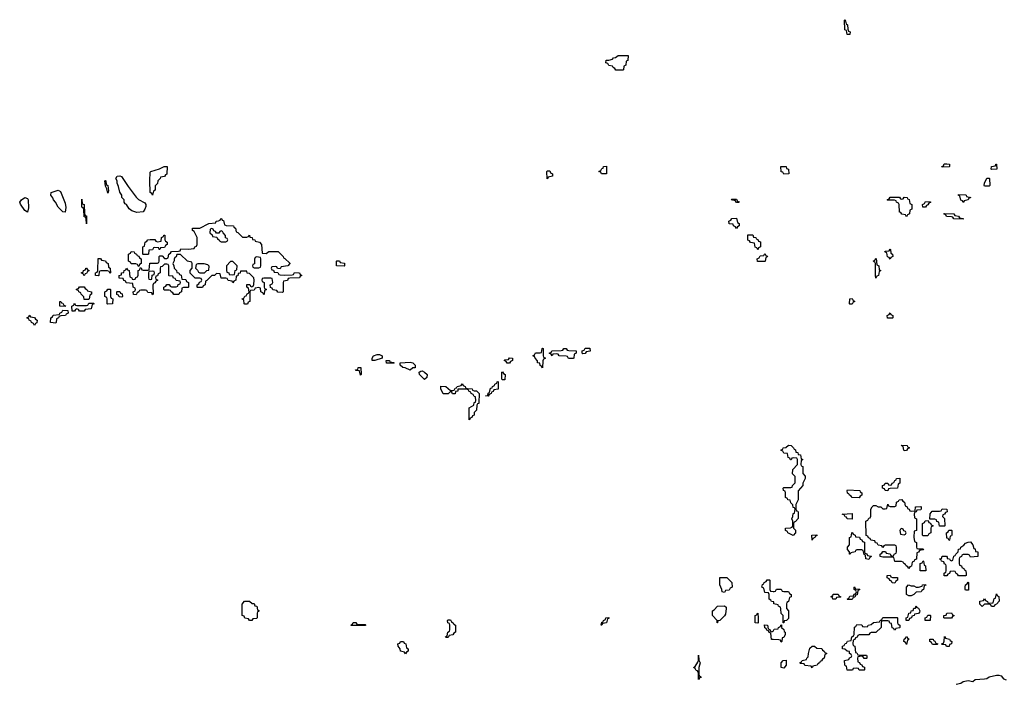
# Model space of a CAD drawing. Header units: inches. Extents: x 2710028 to 2964570, y 496606 to 722708.
# Tile 108 of 228: x 2803625 to 2811957, y 673237 to 678854. Entities that reach past the tile are written whole.
import ezdxf

# ---------------------------------------------------------------- set-up
doc = ezdxf.new("R2010")
doc.units = ezdxf.units.IN
doc.header["$MEASUREMENT"] = 0
doc.layers.add('C8607', color=7, linetype='Continuous')
doc.layers.add('C8617', color=7, linetype='Continuous')

msp = doc.modelspace()

# ---------------------------------------------------------------- linework, layer by layer
at = {"layer": 'C8607', "color": 6}
for points in [[(2808670, 678426), (2808662, 678442), (2808646, 678450), (2808642, 678462), (2808610, 678466), (2808602, 678482), (2808586, 678490), (2808588, 678510), (2808609.5, 678510.5), (2808640.4, 678519.6), (2808648.7, 678530), (2808666.6, 678533.4), (2808690, 678550.4), (2808774, 678550), (2808771.6, 678508.4), (2808758, 678502), (2808754, 678470), (2808738, 678462), (2808734, 678430), (2808730, 678426)], [(2804750, 677368), (2804742, 677382), (2804729, 677390), (2804726, 677490), (2804730, 677562), (2804735.3, 677570), (2804809.6, 677590.4), (2804848, 677610), (2804872, 677610), (2804870, 677546), (2804858, 677542), (2804850, 677526), (2804818, 677522), (2804814, 677510), (2804794, 677490), (2804791.3, 677468.7), (2804772.7, 677447.3), (2804772, 677410), (2804758, 677402)], [(2808090, 677508), (2808086, 677570), (2808090, 677574), (2808110, 677574), (2808118, 677558), (2808134, 677550), (2808134, 677530), (2808098, 677522)], [(2808590, 677548.7), (2808548.9, 677548.9), (2808542, 677562), (2808526, 677570), (2808542, 677578), (2808550, 677594), (2808562, 677598), (2808566, 677610), (2808590, 677614)], [(2804370, 677386), (2804363.1, 677423.1), (2804350, 677446), (2804346, 677490), (2804350, 677493.4), (2804354.8, 677490), (2804358, 677458), (2804370.6, 677449.4), (2804375.3, 677404.7)], [(2804616.8, 677223.2), (2804574.8, 677234.8), (2804552.7, 677252.7), (2804528.4, 677288.4), (2804516.4, 677296.4), (2804508.7, 677310), (2804508, 677330), (2804489, 677350), (2804488.7, 677370), (2804473.6, 677393.6), (2804462, 677442), (2804449.6, 677469.6), (2804449.3, 677490), (2804439, 677510), (2804449, 677530), (2804472.8, 677532.8), (2804486.4, 677526.4), (2804541.7, 677441.7), (2804610, 677350.8), (2804630, 677331), (2804684.7, 677304.7), (2804694, 677290), (2804692, 677272), (2804684.7, 677250), (2804670, 677228.7)], [(2804010, 677226), (2803990, 677228), (2803950, 677268), (2803929, 677309), (2803910, 677328), (2803905.2, 677345.2), (2803890, 677368), (2803892.3, 677390), (2803950, 677411), (2803970, 677400.3), (2804010, 677302), (2804016.3, 677263.7)], [(2803690, 677226), (2803670, 677238), (2803632.5, 677292.5), (2803625.2, 677310), (2803639.5, 677330), (2803670, 677348.5), (2803690, 677339.5), (2803698, 677330), (2803699.9, 677260.1)], [(2804190, 677126), (2804187.3, 677167.3), (2804182, 677182), (2804170, 677186), (2804168, 677248), (2804162, 677262), (2804150, 677266), (2804150, 677334), (2804154, 677294), (2804170.4, 677290), (2804172.7, 677212.7), (2804178, 677198), (2804190, 677194)], [(2809690, 677306), (2809682, 677322), (2809646, 677330), (2809650, 677334), (2809690, 677334), (2809698, 677318), (2809712.7, 677312.7), (2809710, 677306)], [(2805547.3, 677012.7), (2805562, 677018), (2805570, 677031), (2805574, 677014), (2805592, 677010), (2805594, 676994), (2805614, 676990), (2805618, 676978), (2805654, 676970), (2805671.1, 676951.1), (2805678, 676878), (2805710, 676874), (2805732.7, 676892.7), (2805811.1, 676891.1), (2805854, 676850), (2805858, 676838), (2805870, 676834), (2805910, 676794), (2805912, 676790), (2805894, 676770), (2805838, 676762), (2805830, 676746), (2805807.3, 676747.3), (2805802, 676762), (2805790, 676766), (2805758, 676762), (2805754, 676750), (2805758, 676738), (2805772.7, 676732.7), (2805778, 676718), (2805810, 676714), (2805818, 676698), (2805830, 676694), (2805870, 676692), (2805930, 676694), (2805942, 676698), (2805950, 676714), (2805987.3, 676712.7), (2805994, 676710), (2805998, 676698), (2806012, 676690), (2805998, 676682), (2805992, 676668), (2805910, 676666), (2805898, 676662), (2805890, 676646), (2805858, 676642), (2805854, 676630), (2805854, 676550), (2805850, 676546), (2805810, 676548), (2805802, 676562), (2805768.4, 676568.4), (2805762, 676582), (2805747.3, 676587.3), (2805746, 676610), (2805762, 676618), (2805766, 676630), (2805762, 676662), (2805750, 676666), (2805690, 676666), (2805678, 676662), (2805674, 676650), (2805678, 676638), (2805694, 676630), (2805694, 676590), (2805698, 676578), (2805714, 676570), (2805698, 676562), (2805694, 676530), (2805690, 676526), (2805682, 676542), (2805666, 676550), (2805662, 676582), (2805650, 676586), (2805618, 676582), (2805610, 676566), (2805578, 676562), (2805574, 676550), (2805571.3, 676468.7), (2805558, 676462), (2805554, 676446), (2805550, 676446), (2805530, 676446), (2805526, 676450), (2805522, 676482), (2805510, 676486), (2805508.4, 676491.6), (2805522, 676498), (2805530, 676514), (2805542, 676518), (2805550, 676534), (2805562, 676538), (2805566, 676550), (2805562, 676582), (2805546, 676590), (2805547.3, 676612.7), (2805571.6, 676611.6), (2805578, 676598), (2805590, 676594), (2805602, 676598), (2805607.3, 676612.7), (2805608, 676650), (2805606, 676670), (2805570, 676706), (2805548.9, 676708.9), (2805546, 676726), (2805494, 676726), (2805491.1, 676708.9), (2805474, 676706), (2805470, 676686), (2805458, 676682), (2805454, 676650), (2805438, 676642), (2805430, 676628), (2805422, 676642), (2805390, 676646), (2805382, 676662), (2805370, 676666), (2805330, 676666), (2805322, 676702), (2805290, 676706), (2805274, 676690), (2805250, 676688), (2805210, 676646), (2805198, 676642), (2805194, 676610), (2805178, 676602), (2805172.7, 676587.3), (2805130, 676588), (2805126, 676590), (2805126, 676610), (2805142, 676618), (2805147.3, 676632.7), (2805162, 676638), (2805166, 676650), (2805162, 676662), (2805150, 676666), (2805110, 676666), (2805067.3, 676707.3), (2805068, 676730), (2805086, 676750), (2805086, 676790), (2805082, 676802), (2805046, 676810), (2804987.3, 676867.3), (2804954, 676866), (2804950, 676846), (2804938, 676842), (2804932, 676828), (2804932, 676812), (2804922, 676790), (2804930.9, 676770.9), (2804931.3, 676751.3), (2804952, 676730), (2804954, 676714), (2804971.6, 676711.6), (2804978, 676698), (2804992.7, 676692.7), (2804998, 676658), (2805030, 676654), (2805038, 676638), (2805054, 676630), (2805054, 676590), (2805050, 676586), (2805010, 676586), (2804998, 676582), (2804994, 676550), (2804978, 676542), (2804971.6, 676528.4), (2804928.4, 676528.4), (2804922, 676542), (2804906, 676550), (2804902, 676562), (2804890, 676566), (2804850, 676566), (2804846, 676570), (2804846, 676590), (2804862, 676598), (2804870, 676614), (2804890, 676614), (2804898, 676598), (2804910, 676594), (2804950, 676594), (2804962, 676598), (2804967.3, 676612.7), (2804982, 676618), (2804986, 676630), (2804982, 676642), (2804950, 676646), (2804942, 676662), (2804927.3, 676667.3), (2804922, 676682), (2804890, 676686), (2804886, 676690), (2804886, 676770), (2804882, 676782), (2804870, 676786), (2804850, 676786), (2804830, 676766), (2804818, 676762), (2804814, 676750), (2804814, 676710), (2804798, 676702), (2804792.7, 676687.3), (2804778, 676682), (2804774, 676670), (2804778, 676658), (2804794, 676650), (2804778, 676642), (2804770, 676626), (2804758, 676622), (2804752.7, 676607.3), (2804754, 676530), (2804750, 676526), (2804742, 676542), (2804710, 676546), (2804702, 676562), (2804690, 676566), (2804650, 676566), (2804638, 676562), (2804634, 676550), (2804618, 676542), (2804610, 676526), (2804587.3, 676527.3), (2804586, 676550), (2804602, 676558), (2804606, 676570), (2804602, 676582), (2804586, 676590), (2804582, 676622), (2804527.3, 676627.3), (2804522, 676642), (2804507.3, 676647.3), (2804502, 676662), (2804467.3, 676667.3), (2804466, 676690), (2804486, 676694), (2804488, 676710), (2804506, 676714), (2804508.4, 676731.6), (2804522, 676738), (2804530, 676752), (2804538, 676738), (2804551.6, 676731.6), (2804558, 676678), (2804574, 676670), (2804578, 676658), (2804590, 676654), (2804602, 676658), (2804608, 676672), (2804622, 676678), (2804627.3, 676692.7), (2804628.4, 676731.6), (2804642, 676738), (2804646, 676754), (2804652.7, 676752.7), (2804658, 676738), (2804670, 676734), (2804710, 676734), (2804722, 676738), (2804727.3, 676792.7), (2804790, 676794), (2804802, 676798), (2804806, 676810), (2804806, 676850), (2804810, 676854), (2804830, 676854), (2804850, 676834), (2804870, 676834), (2804882, 676838), (2804886, 676870), (2804902, 676878), (2804908.4, 676891.6), (2804970, 676894), (2804982, 676898), (2804990, 676914), (2805050, 676912), (2805102, 676918), (2805108, 676932), (2805122, 676938), (2805126, 676950), (2805128, 677010), (2805102, 677062), (2805088.7, 677070), (2805088.7, 677090), (2805150, 677090.8), (2805226, 677130), (2805286, 677134), (2805288, 677150), (2805308.4, 677151.6), (2805322, 677158), (2805326, 677170), (2805334, 677170), (2805338, 677158), (2805350, 677154), (2805358, 677118), (2805372.7, 677112.7), (2805434, 677110), (2805438, 677098), (2805452, 677090), (2805458, 677058), (2805470, 677054), (2805510, 677014)], [(2809690, 677086), (2809682, 677102), (2809666, 677110), (2809662, 677122), (2809630, 677126), (2809628, 677130), (2809626, 677150), (2809642, 677158), (2809650, 677172), (2809690, 677174), (2809698, 677138), (2809714, 677130), (2809714, 677110), (2809698, 677102)], [(2805250, 677086), (2805238, 677082), (2805234, 677050), (2805252.7, 677032.7), (2805258, 677018), (2805292.7, 677012.7), (2805298, 676998), (2805312, 676992), (2805318, 676978), (2805330, 676974), (2805370, 676974), (2805382, 676978), (2805386, 676990), (2805382, 677002), (2805368, 677008), (2805367.3, 677027.3), (2805346, 677050), (2805342, 677062), (2805330, 677066), (2805318, 677062), (2805310, 677046), (2805290, 677046), (2805282, 677062), (2805267.3, 677067.3), (2805262, 677082)], [(2804811.6, 676908.4), (2804806, 676910), (2804802, 676922), (2804770, 676926), (2804758, 676922), (2804750, 676906), (2804718, 676902), (2804714, 676870), (2804710, 676866), (2804670, 676866), (2804666, 676870), (2804666, 676930), (2804682, 676938), (2804686, 676970), (2804702, 676978), (2804708.4, 676991.6), (2804730, 676994), (2804770, 676994), (2804778, 676978), (2804790, 676974), (2804822, 676978), (2804826, 677010), (2804842, 677018), (2804846, 677030), (2804854, 677030), (2804854, 676990), (2804858, 676978), (2804874, 676970), (2804874, 676950), (2804858, 676942), (2804850, 676926), (2804818, 676922)], [(2809870, 676906), (2809862, 676922), (2809848.7, 676928.7), (2809842, 676962), (2809808.4, 676968.4), (2809802, 676982), (2809787.3, 676987.3), (2809787.3, 677032.7), (2809830, 677032), (2809834, 677014), (2809854, 677010), (2809858, 676998), (2809872.7, 676992.7), (2809878, 676978), (2809892.7, 676972.7), (2809894, 676930), (2809878, 676922)], [(2804630, 676766), (2804622, 676782), (2804607.3, 676787.3), (2804568.4, 676788.4), (2804562, 676802), (2804546, 676810), (2804546, 676870), (2804562, 676878), (2804568.4, 676891.6), (2804594, 676890), (2804598, 676878), (2804614, 676870), (2804618, 676858), (2804632.7, 676852.7), (2804638, 676838), (2804654, 676830), (2804654, 676790), (2804638, 676782), (2804634, 676766)], [(2804390, 676706), (2804382, 676722), (2804367.3, 676727.3), (2804312.7, 676727.3), (2804298, 676722), (2804294, 676690), (2804290, 676686), (2804266, 676690), (2804266, 676710), (2804282, 676718), (2804286, 676730), (2804288.4, 676831.6), (2804310, 676834), (2804318, 676818), (2804350, 676812), (2804358, 676798), (2804374, 676790), (2804378, 676758), (2804391.1, 676751.1), (2804394, 676710)], [(2805430, 676806), (2805410, 676806), (2805374, 676770), (2805374, 676730), (2805378, 676718), (2805394, 676710), (2805398, 676698), (2805430, 676694), (2805442, 676698), (2805448.7, 676731.3), (2805462, 676738), (2805466, 676770)], [(2805630, 676846), (2805618, 676842), (2805612.7, 676827.3), (2805612, 676788), (2805598, 676782), (2805594, 676770), (2805598, 676758), (2805610, 676754), (2805650, 676754), (2805662, 676758), (2805666, 676770), (2805666, 676830), (2805662, 676842)], [(2806370, 676768), (2806306, 676770), (2806306, 676810), (2806310, 676814), (2806331.6, 676811.6), (2806338, 676798), (2806372.7, 676792.7), (2806374, 676770)], [(2809930, 676806), (2809868.4, 676808.4), (2809866, 676830), (2809882, 676838), (2809890, 676854), (2809922, 676858), (2809930, 676874), (2809938, 676858), (2809952, 676852), (2809950, 676846), (2809938, 676842), (2809934, 676810)], [(2804170, 676686), (2804162, 676702), (2804146, 676710), (2804162, 676718), (2804166, 676730), (2804182, 676738), (2804186, 676750), (2804191.6, 676751.6), (2804198, 676738), (2804210, 676734), (2804211.6, 676728.4), (2804198, 676722), (2804190, 676706), (2804178, 676702)], [(2804750, 676726), (2804718, 676722), (2804714, 676710), (2804714, 676670), (2804718, 676658), (2804730, 676654), (2804742, 676658), (2804747.3, 676692.7), (2804762, 676698), (2804766, 676710), (2804762, 676722)], [(2805187.3, 676787.3), (2805132.7, 676787.3), (2805118, 676782), (2805114, 676750), (2805130, 676734), (2805138, 676718), (2805150, 676711.3), (2805190, 676712), (2805210, 676732), (2805226, 676734), (2805227.3, 676767.3), (2805218, 676778)], [(2804170, 676486), (2804167.3, 676507.3), (2804146, 676530), (2804142, 676542), (2804126, 676550), (2804122, 676562), (2804107.3, 676567.3), (2804107.3, 676572.7), (2804122, 676578), (2804130, 676594), (2804170, 676594), (2804178, 676578), (2804194, 676570), (2804198, 676558), (2804234, 676550), (2804234, 676530), (2804218, 676522), (2804214, 676490), (2804210, 676486)], [(2804370, 676446), (2804366, 676450), (2804366, 676490), (2804362, 676502), (2804346, 676510), (2804346, 676550), (2804362, 676558), (2804370, 676574), (2804390, 676574), (2804394, 676570), (2804394, 676510), (2804398, 676498), (2804414, 676490), (2804410, 676448.7)], [(2804490, 676506), (2804467.3, 676507.3), (2804462, 676522), (2804447.3, 676527.3), (2804446, 676550), (2804450, 676554), (2804472.7, 676552.7), (2804478, 676538), (2804492.7, 676532.7), (2804494, 676510)], [(2804010, 676426), (2803966, 676430), (2803966, 676470), (2803974, 676470), (2803978, 676458), (2803990, 676454), (2803998, 676438), (2804012, 676432)], [(2803930, 676286), (2803886, 676290), (2803888, 676330), (2803902, 676338), (2803907.3, 676352.7), (2803962, 676358), (2803966, 676370), (2803982, 676378), (2803990, 676394), (2804032.7, 676392.7), (2804034, 676370), (2804018, 676362), (2804014, 676350), (2803972.7, 676347.3), (2803958, 676342), (2803954, 676330), (2803938, 676322), (2803934, 676290)], [(2804130, 676388), (2804122, 676402), (2804110, 676406), (2804098, 676402), (2804090, 676388), (2804068, 676388), (2804066, 676430), (2804082, 676438), (2804090, 676454), (2804098, 676438), (2804110, 676434), (2804190, 676434), (2804202, 676438), (2804210, 676454), (2804250, 676454), (2804254, 676450), (2804238, 676442), (2804230, 676408), (2804178, 676402), (2804170, 676388)], [(2803750, 676266), (2803742, 676282), (2803726, 676290), (2803722, 676302), (2803706, 676310), (2803702, 676322), (2803686, 676330), (2803702, 676338), (2803710, 676354), (2803718, 676338), (2803750, 676334), (2803758, 676318), (2803772, 676310), (2803771.6, 676288.4), (2803758, 676282)], [(2808050, 675906), (2808042, 675922), (2808030, 675926), (2808026, 675946), (2808008, 675950), (2808007.3, 675967.3), (2807986, 675990), (2807982, 676002), (2807966, 676010), (2807982, 676018), (2807990, 676034), (2808030, 676034), (2808042, 676038), (2808046, 676070), (2808050, 676074), (2808054, 676070), (2808054, 676010), (2808058, 675998), (2808074, 675990), (2808058, 675982), (2808052.7, 675967.3)], [(2808270, 675986), (2808262, 676002), (2808250, 676006), (2808188.9, 676008.9), (2808182, 676022), (2808170, 676026), (2808138, 676022), (2808130, 676008), (2808122, 676022), (2808106, 676030), (2808122, 676038), (2808128.4, 676051.6), (2808207.3, 676052.7), (2808222, 676058), (2808228.4, 676071.6), (2808250, 676072), (2808258, 676058), (2808272.7, 676052.7), (2808334, 676050), (2808334, 676030), (2808318, 676022), (2808314, 675990), (2808310, 675986)], [(2808390, 676026), (2808386, 676030), (2808386, 676050), (2808402, 676058), (2808410, 676074), (2808450, 676074), (2808452.7, 676047.3), (2808418, 676042), (2808410, 676028)], [(2806630, 675969.4), (2806608, 675970), (2806608, 675990), (2806618, 676010), (2806650, 676021), (2806670, 676021), (2806692, 676010), (2806692, 675988)], [(2806790, 675946), (2806730, 675948), (2806726, 675970), (2806754, 675970), (2806758, 675958), (2806790, 675952), (2806794, 675950)], [(2807750, 675946), (2807742, 675962), (2807726, 675970), (2807730, 675974), (2807762, 675978), (2807768.9, 675991.1), (2807794, 675990), (2807794, 675970), (2807778, 675962), (2807770, 675946)], [(2806510, 675846), (2806502, 675882), (2806470, 675886), (2806466, 675890), (2806486, 675894), (2806490, 675911.3), (2806510.8, 675910.8), (2806514, 675850)], [(2806930, 675888.7), (2806887.3, 675907.3), (2806866, 675910), (2806846, 675930), (2806846, 675950), (2806930, 675956), (2806952, 675950), (2806971.3, 675930), (2806971.6, 675908.4), (2806952.7, 675907.3)], [(2807050, 675808), (2807008, 675850), (2807006, 675870), (2807020.4, 675879.6), (2807030, 675882), (2807050, 675871.3), (2807072, 675850), (2807070, 675826)], [(2807590, 675668), (2807566, 675670), (2807586, 675674), (2807590, 675694), (2807602, 675698), (2807610, 675734), (2807622, 675738), (2807626, 675750), (2807642, 675758), (2807646, 675770), (2807662, 675778), (2807666, 675790), (2807672.7, 675792.7), (2807672.7, 675727.3), (2807638, 675722), (2807632.7, 675707.3), (2807618, 675702), (2807614, 675690), (2807598, 675682)], [(2807710, 675806), (2807706, 675810), (2807706, 675870), (2807710, 675874), (2807718, 675858), (2807732, 675850), (2807730, 675806)], [(2807430, 675466), (2807428, 675570), (2807468, 675592), (2807470, 675614), (2807482, 675618), (2807486, 675630), (2807482, 675662), (2807470, 675666), (2807462, 675682), (2807446, 675690), (2807442, 675702), (2807426, 675710), (2807422, 675722), (2807407.3, 675727.3), (2807334, 675726), (2807332, 675710), (2807314, 675706), (2807310, 675688), (2807288.4, 675688.4), (2807282, 675702), (2807270, 675706), (2807251.6, 675688.4), (2807210, 675688), (2807188, 675730), (2807189, 675751), (2807230.6, 675750.6), (2807270, 675714), (2807290, 675714), (2807302, 675718), (2807310, 675734), (2807322, 675738), (2807326, 675750), (2807362, 675758), (2807370, 675771.3), (2807378, 675758), (2807394, 675750), (2807398, 675738), (2807412, 675732), (2807454, 675730), (2807458, 675718), (2807472, 675712), (2807490, 675711.3), (2807514, 675690), (2807511.6, 675611.6), (2807510, 675606), (2807498, 675602), (2807494, 675590), (2807492, 675550), (2807472, 675530), (2807470, 675506), (2807458, 675502), (2807450, 675486), (2807438, 675482)], [(2809590, 674006), (2809568.7, 674010), (2809568, 674030), (2809548.7, 674070), (2809548.4, 674131.6), (2809610, 674132), (2809652, 674090), (2809654, 674050), (2809638, 674042), (2809630, 674026), (2809598, 674022)], [(2805570, 673768), (2805562, 673782), (2805530, 673788), (2805526, 673806), (2805508, 673810), (2805507.3, 673907.3), (2805528.4, 673931.6), (2805570, 673931.3), (2805592.7, 673912.7), (2805610, 673912), (2805614, 673894), (2805632, 673890), (2805638, 673858), (2805651.6, 673851.6), (2805650, 673846), (2805638, 673842), (2805634, 673830), (2805634, 673790), (2805630, 673786), (2805598, 673782), (2805590, 673768)], [(2809530, 673748), (2809526, 673750), (2809526, 673770), (2809488, 673810), (2809488.7, 673850), (2809502, 673858), (2809530, 673891.3), (2809590, 673894), (2809602, 673882), (2809604.7, 673870), (2809598, 673822), (2809590, 673808), (2809550, 673768), (2809534, 673766)], [(2808550, 673728), (2808546, 673730), (2808550, 673754), (2808562, 673758), (2808566, 673770), (2808582, 673778), (2808586, 673790), (2808610, 673794), (2808610, 673786), (2808598, 673782), (2808590, 673748), (2808558, 673742)], [(2809870, 673746), (2809848, 673748), (2809848.7, 673810), (2809862, 673818), (2809870, 673832), (2809874, 673790), (2809874, 673750)], [(2806490, 673734), (2806550, 673734), (2806554, 673730), (2806550, 673726), (2806430, 673726), (2806426, 673730), (2806442, 673738), (2806448.4, 673751.6), (2806470, 673752), (2806478, 673738)], [(2807230, 673626), (2807228, 673630), (2807242, 673638), (2807248, 673670), (2807262, 673678), (2807266, 673690), (2807266, 673730), (2807262, 673742), (2807248.7, 673748.7), (2807246, 673770), (2807250, 673774), (2807270, 673774), (2807278, 673758), (2807294, 673750), (2807298, 673738), (2807314, 673730), (2807314, 673670), (2807298, 673662), (2807290, 673646), (2807258, 673642), (2807250, 673626)], [(2806890, 673486), (2806882, 673502), (2806848.9, 673508.9), (2806846, 673530), (2806828, 673550), (2806826, 673570), (2806842, 673578), (2806848.4, 673591.6), (2806874, 673590), (2806878, 673578), (2806894, 673570), (2806898, 673538), (2806912, 673530), (2806911.6, 673508.4), (2806898, 673502)], [(2809370, 673268), (2809368, 673328), (2809362, 673342), (2809350, 673346), (2809342, 673362), (2809326, 673370), (2809342, 673378), (2809363.1, 673416.9), (2809368.9, 673431.1), (2809370, 673474), (2809372, 673432), (2809382, 673410), (2809371, 673370), (2809372.7, 673312.7), (2809378, 673298), (2809390, 673294), (2809390.7, 673290), (2809390, 673286), (2809378, 673282)]]:
    msp.add_lwpolyline(points, close=True, dxfattribs=at)
for points in [[(2810000, 673927.2), (2809986, 673930), (2809982, 673942), (2809966, 673950), (2809966, 673990), (2809962, 674002), (2809930, 674006), (2809922, 674042), (2809906, 674050), (2809910, 674074), (2809922, 674078), (2809926, 674090), (2809942, 674098), (2809950, 674114), (2809970, 674114), (2809974, 674110), (2809974, 674030), (2809978, 674018), (2810000, 674015.2)], [(2810000, 673607.1), (2809987.3, 673607.3), (2809982, 673662), (2809970, 673666), (2809962, 673682), (2809948, 673688), (2809942, 673702), (2809930, 673706), (2809928, 673732), (2809954, 673730), (2809958, 673698), (2809972.7, 673692.7), (2809978, 673678), (2809990, 673674), (2810000, 673677.3)]]:
    msp.add_lwpolyline(points, dxfattribs=at)
at = {"layer": 'C8617', "color": 6}
for points in [[(2810650, 678728.7), (2810628, 678730), (2810622, 678762), (2810608.9, 678768.9), (2810606, 678850), (2810610, 678854), (2810618, 678818), (2810631.3, 678810), (2810632.7, 678772.7), (2810638, 678758), (2810652, 678750)], [(2811430, 677606), (2811428, 677610), (2811442, 677618), (2811447.3, 677632.7), (2811470, 677634), (2811494, 677630), (2811494, 677610), (2811490, 677608)], [(2811850, 677586), (2811846, 677590), (2811847.3, 677612.7), (2811882, 677618), (2811886, 677630), (2811891.6, 677631.6), (2811894, 677590), (2811890, 677588)], [(2810090, 677546), (2810082, 677562), (2810070, 677566), (2810067.3, 677612.7), (2810110, 677612), (2810114, 677594), (2810132, 677590), (2810134, 677550), (2810130, 677548)], [(2811790, 677446), (2811786, 677450), (2811788, 677470), (2811810, 677514), (2811830, 677514), (2811831.1, 677511.1), (2811834, 677450), (2811830, 677446)], [(2811130, 677186), (2811122, 677202), (2811090, 677208), (2811082, 677222), (2811070, 677226), (2811066, 677290), (2811062, 677302), (2811046, 677310), (2811042, 677322), (2811027.3, 677327.3), (2810970, 677326), (2810966, 677330), (2810982, 677338), (2810990, 677352), (2811070, 677352), (2811078, 677338), (2811090, 677334), (2811102, 677338), (2811110, 677352), (2811134, 677350), (2811138, 677338), (2811151.6, 677331.6), (2811158, 677298), (2811174, 677290), (2811174, 677250), (2811158, 677242), (2811154, 677210), (2811138, 677202)], [(2811290, 677266), (2811267.3, 677267.3), (2811266, 677290), (2811282, 677298), (2811290, 677314), (2811332.7, 677312.7), (2811332.7, 677307.3), (2811318, 677302), (2811310, 677286), (2811298, 677282)], [(2811610, 677308), (2811602, 677322), (2811590, 677326), (2811582, 677362), (2811570, 677366), (2811570, 677374), (2811627.3, 677372.7), (2811634, 677370), (2811638, 677358), (2811674, 677350), (2811658, 677342), (2811651.6, 677328.4), (2811618, 677322)], [(2811610, 677166), (2811530, 677168), (2811522, 677182), (2811510, 677186), (2811468.4, 677188.4), (2811462, 677202), (2811446, 677210), (2811450, 677214), (2811530, 677211.3), (2811538, 677198), (2811570, 677192), (2811578, 677178), (2811610, 677172)], [(2810990, 676828), (2810982, 676842), (2810967.3, 676847.3), (2810962, 676882), (2810946, 676890), (2810950, 676894), (2810982, 676898), (2810990, 676912), (2810994, 676910), (2810998, 676878), (2811012, 676870), (2811014, 676850), (2810998, 676842)], [(2810870, 676666), (2810866, 676690), (2810866, 676790), (2810862, 676802), (2810846, 676810), (2810862, 676818), (2810866, 676830), (2810872, 676832), (2810878, 676778), (2810894, 676770), (2810898, 676738), (2810911.3, 676730), (2810898, 676722), (2810891.6, 676688.4), (2810878, 676682)], [(2810650, 676446), (2810646, 676450), (2810650, 676492), (2810670, 676494), (2810678, 676478), (2810692, 676470), (2810678, 676462), (2810670, 676446)], [(2811010, 676328), (2810968.4, 676328.4), (2810966, 676350), (2810982, 676358), (2810990, 676372), (2810998, 676358), (2811014, 676350), (2811014, 676330)], [(2810170, 674488), (2810126, 674510), (2810122, 674522), (2810106, 674530), (2810106, 674550), (2810147.3, 674552.7), (2810162, 674558), (2810167.3, 674572.7), (2810168, 674610), (2810158, 674630), (2810168, 674650), (2810170, 674674), (2810182, 674678), (2810186, 674710), (2810182, 674722), (2810170, 674726), (2810167.3, 674747.3), (2810150, 674766), (2810146, 674786), (2810126, 674790), (2810122, 674802), (2810106, 674810), (2810106, 674850), (2810102, 674862), (2810088.7, 674868.7), (2810086, 674890), (2810090, 674894), (2810150, 674894), (2810162, 674898), (2810166, 674910), (2810187.3, 674932.7), (2810187.3, 674987.3), (2810166, 675010), (2810167.3, 675047.3), (2810206, 675090), (2810206, 675130), (2810202, 675142), (2810170, 675146), (2810158, 675142), (2810152.7, 675127.3), (2810147.3, 675127.3), (2810142, 675142), (2810128.4, 675148.4), (2810122, 675182), (2810090, 675186), (2810082, 675202), (2810066, 675210), (2810082, 675218), (2810086, 675230), (2810108, 675232), (2810130, 675251.3), (2810154, 675250), (2810174, 675230), (2810178, 675218), (2810190, 675214), (2810194, 675194), (2810210, 675192), (2810214, 675174), (2810232, 675170), (2810238, 675138), (2810252, 675130), (2810238, 675122), (2810234, 675090), (2810238, 675078), (2810251.1, 675071.1), (2810252.7, 675012.7), (2810271.3, 674990), (2810271.3, 674970), (2810252, 674930), (2810251.3, 674910), (2810212.7, 674867.3), (2810211.3, 674791.3), (2810194, 674750), (2810194, 674710), (2810198, 674698), (2810210, 674694), (2810212.7, 674687.3), (2810211.3, 674631.3), (2810190, 674606), (2810178, 674602), (2810174, 674590), (2810174, 674550), (2810190, 674534), (2810191, 674510)], [(2811110, 675206), (2811106, 675210), (2811102, 675242), (2811090, 675246), (2811087.3, 675252.7), (2811134, 675250), (2811138, 675238), (2811154, 675230), (2811138, 675222), (2811130, 675208)], [(2810970, 674866), (2810948, 674868), (2810942, 674882), (2810926, 674890), (2810926, 674910), (2810942, 674918), (2810950, 674932), (2810971.6, 674931.6), (2810978, 674918), (2810990, 674914), (2811002, 674918), (2811008, 674932), (2811022, 674938), (2811030, 674954), (2811042, 674958), (2811046, 674970), (2811072.7, 674972.7), (2811072, 674930), (2811058, 674922), (2811052, 674890), (2810990, 674886), (2810978, 674882)], [(2810730, 674808), (2810668.4, 674808.4), (2810662, 674822), (2810646, 674830), (2810642, 674842), (2810630, 674846), (2810626, 674870), (2810630, 674874), (2810734, 674870), (2810738, 674858), (2810752, 674850), (2810752, 674830), (2810738, 674822)], [(2811170, 674694), (2811202, 674698), (2811206, 674730), (2811210, 674732), (2811250, 674734), (2811254, 674730), (2811254, 674710), (2811250, 674706), (2811218, 674702), (2811212, 674688), (2811198, 674682), (2811194, 674670), (2811198, 674638), (2811214, 674630), (2811214, 674530), (2811194, 674526), (2811192.7, 674472.7), (2811198, 674438), (2811214, 674430), (2811214, 674390), (2811218, 674378), (2811230, 674374), (2811270, 674374), (2811274, 674370), (2811270, 674366), (2811238, 674362), (2811232, 674348), (2811218, 674342), (2811212.7, 674287.3), (2811198, 674282), (2811194, 674270), (2811178, 674262), (2811172.7, 674227.3), (2811158, 674222), (2811150, 674208), (2811142, 674222), (2811126, 674230), (2811122, 674242), (2811106, 674250), (2811102, 674262), (2811087.3, 674267.3), (2811030, 674268), (2811022, 674302), (2811010, 674306), (2810930, 674306), (2810906, 674310), (2810906, 674330), (2810922, 674338), (2810930, 674354), (2810952.7, 674352.7), (2810958, 674338), (2810990, 674334), (2810998, 674318), (2811010, 674314), (2811022, 674318), (2811026, 674330), (2811042, 674338), (2811046, 674350), (2811046, 674390), (2811042, 674402), (2811030, 674406), (2810950, 674406), (2810938, 674402), (2810930, 674386), (2810922, 674402), (2810890, 674406), (2810882, 674422), (2810867.3, 674427.3), (2810862, 674442), (2810827.3, 674447.3), (2810822, 674462), (2810807.3, 674467.3), (2810802, 674482), (2810787.3, 674487.3), (2810786, 674610), (2810802, 674618), (2810810, 674634), (2810822, 674638), (2810827.3, 674652.7), (2810828.7, 674710), (2810838, 674730), (2810850, 674742), (2810870, 674742), (2810890, 674732), (2810911.1, 674731.1), (2810930, 674714), (2810950, 674714), (2810962, 674718), (2810970, 674754), (2810978, 674738), (2810990, 674734), (2811030, 674734), (2811042, 674738), (2811046, 674770), (2811062, 674778), (2811066, 674790), (2811090, 674792), (2811098, 674778), (2811111.6, 674771.6), (2811118, 674738), (2811134, 674730), (2811138, 674718), (2811152, 674712), (2811158, 674698)], [(2811450, 674566), (2811407.3, 674567.3), (2811402, 674602), (2811387.3, 674607.3), (2811382, 674622), (2811370, 674626), (2811326, 674626), (2811328.4, 674671.6), (2811347.3, 674692.7), (2811410, 674694), (2811422, 674698), (2811430, 674714), (2811472, 674710), (2811472.7, 674687.3), (2811458, 674682), (2811452, 674668), (2811438, 674662), (2811434, 674650), (2811451.3, 674631.3), (2811454, 674570)], [(2810670, 674626), (2810626, 674630), (2810622, 674642), (2810610, 674646), (2810602, 674662), (2810586, 674670), (2810670, 674674)], [(2811090, 674546), (2811078, 674542), (2811074, 674530), (2811078, 674498), (2811110, 674494), (2811122, 674498), (2811126, 674510), (2811122, 674522), (2811107.3, 674527.3), (2811102, 674542)], [(2811270, 674486), (2811266, 674490), (2811266, 674590), (2811282, 674598), (2811288.4, 674611.6), (2811314, 674614), (2811318, 674598), (2811332.7, 674592.7), (2811338, 674578), (2811354, 674570), (2811338, 674562), (2811334, 674550), (2811334, 674510), (2811318, 674502), (2811310, 674486)], [(2810330, 674448), (2810328.9, 674491.1), (2810370, 674494), (2810370, 674486), (2810358, 674482), (2810354, 674470), (2810338, 674462)], [(2810810, 674286), (2810786, 674290), (2810782, 674322), (2810770, 674326), (2810762, 674362), (2810750, 674366), (2810710, 674366), (2810698, 674362), (2810694, 674350), (2810658, 674342), (2810654, 674330), (2810646, 674330), (2810646, 674350), (2810628.9, 674368.9), (2810628.7, 674390), (2810646, 674410), (2810646, 674470), (2810662, 674478), (2810666, 674510), (2810670, 674514), (2810678, 674498), (2810694, 674490), (2810698, 674478), (2810732.7, 674472.7), (2810738, 674458), (2810752.7, 674452.7), (2810758, 674438), (2810772.7, 674432.7), (2810774, 674350), (2810778, 674338), (2810792.7, 674332.7), (2810798, 674318), (2810830, 674314), (2810834, 674310), (2810818, 674302)], [(2811490, 674446), (2811482, 674462), (2811470, 674466), (2811468, 674510), (2811482, 674518), (2811487.3, 674532.7), (2811510, 674534), (2811514, 674530), (2811512, 674492), (2811510, 674486), (2811498, 674482), (2811494, 674450)], [(2811670, 674306), (2811662, 674322), (2811650, 674326), (2811610, 674326), (2811598, 674322), (2811594, 674310), (2811578, 674302), (2811574, 674290), (2811574, 674250), (2811578, 674238), (2811594, 674230), (2811598, 674218), (2811614, 674210), (2811618, 674198), (2811630, 674194), (2811634, 674170), (2811634, 674150), (2811630, 674146), (2811570, 674146), (2811562, 674162), (2811550, 674166), (2811542, 674182), (2811530, 674186), (2811498, 674182), (2811492.7, 674167.3), (2811478, 674162), (2811470, 674146), (2811447.3, 674147.3), (2811448, 674170), (2811462, 674178), (2811466, 674190), (2811466, 674230), (2811462, 674242), (2811450, 674246), (2811446, 674266), (2811426, 674270), (2811422, 674282), (2811408.7, 674290), (2811426, 674294), (2811430, 674312), (2811467.3, 674312.7), (2811474, 674306), (2811474, 674294), (2811494, 674290), (2811498, 674278), (2811510, 674274), (2811522, 674278), (2811530, 674314), (2811542, 674318), (2811546, 674330), (2811566, 674350), (2811568.9, 674371.1), (2811586, 674374), (2811588, 674390), (2811614.6, 674405.4), (2811630, 674422), (2811650, 674432), (2811670, 674434), (2811692, 674410), (2811698, 674378), (2811710, 674374), (2811714, 674354), (2811732, 674350), (2811732, 674310)], [(2811290, 674188), (2811246, 674190), (2811246, 674250), (2811262, 674258), (2811270, 674274), (2811274, 674270), (2811278, 674238), (2811291.3, 674230), (2811294, 674190)], [(2811030, 674086), (2811008, 674088), (2811002, 674102), (2810990, 674106), (2810982, 674122), (2810966, 674130), (2810966, 674150), (2810991.6, 674151.6), (2810998, 674138), (2811010, 674134), (2811052.7, 674132.7), (2811054, 674110), (2811038, 674102)], [(2810630, 673946), (2810626, 673950), (2810642, 673958), (2810650, 673974), (2810682, 673978), (2810687.3, 673992.7), (2810702, 673998), (2810706, 674010), (2810702, 674022), (2810686, 674030), (2810686, 674050), (2810690, 674054), (2810698, 674038), (2810730, 674034), (2810734, 674030), (2810718, 674022), (2810712.7, 673987.3), (2810698, 673982), (2810692.7, 673967.3), (2810678, 673962), (2810670, 673946)], [(2811150, 673978), (2811129.1, 673989.1), (2811128, 674050), (2811146, 674070), (2811170, 674062), (2811190, 674062), (2811210, 674052), (2811230, 674052), (2811262, 674058), (2811266, 674070), (2811290, 674074), (2811291.6, 674068.4), (2811278, 674062), (2811274, 674030), (2811258, 674022), (2811254, 674010), (2811210, 674008), (2811190, 673988), (2811170, 673978)], [(2811630, 674026), (2811626, 674030), (2811626, 674050), (2811628.4, 674071.6), (2811642, 674078), (2811650, 674094), (2811654, 674090), (2811654, 674026), (2811650, 674026)], [(2810530, 673948), (2810506, 673950), (2810502, 673962), (2810488.4, 673968.4), (2810494, 673974), (2810506, 673974), (2810510, 673992), (2810550, 673992), (2810558, 673978), (2810574, 673970), (2810570, 673966), (2810538, 673962)], [(2811850, 673888), (2811842, 673902), (2811830, 673906), (2811790, 673906), (2811768.4, 673888.4), (2811750, 673906), (2811748.9, 673931.1), (2811782, 673938), (2811790, 673952), (2811798, 673938), (2811814, 673930), (2811818, 673918), (2811830, 673914), (2811862, 673918), (2811870, 673954), (2811882, 673958), (2811890, 673994), (2811898, 673978), (2811911.6, 673971.6), (2811912.7, 673932.7), (2811890, 673906), (2811878, 673902), (2811870, 673888)], [(2811127.3, 673767.3), (2811126, 673790), (2811142, 673798), (2811148.9, 673831.1), (2811166, 673834), (2811168, 673850), (2811186, 673854), (2811190, 673872), (2811206, 673874), (2811210, 673894), (2811218, 673878), (2811230, 673874), (2811242, 673850), (2811239.6, 673840.4), (2811231.6, 673828.4), (2811198, 673822), (2811194, 673810), (2811174, 673806), (2811172, 673790), (2811154, 673786), (2811150, 673768)], [(2811028, 673688), (2811022, 673702), (2811007.3, 673707.3), (2811002, 673742), (2810987.3, 673747.3), (2810982, 673762), (2810970, 673766), (2810930, 673766), (2810918, 673762), (2810914, 673750), (2810914, 673710), (2810870, 673666), (2810830, 673666), (2810818, 673662), (2810810, 673646), (2810730, 673646), (2810718, 673642), (2810712.7, 673627.3), (2810698, 673622), (2810692.7, 673607.3), (2810678, 673602), (2810674, 673570), (2810678, 673558), (2810691.6, 673551.6), (2810698, 673498), (2810710, 673494), (2810718, 673478), (2810730, 673474), (2810790, 673474), (2810794, 673470), (2810794, 673450), (2810790, 673446), (2810770, 673446), (2810762, 673462), (2810750, 673466), (2810718, 673462), (2810714, 673450), (2810718, 673418), (2810732.7, 673412.7), (2810738, 673398), (2810752.7, 673392.7), (2810758, 673378), (2810772.7, 673372.7), (2810774, 673350), (2810770, 673348), (2810730, 673348), (2810722, 673362), (2810710, 673366), (2810678, 673362), (2810671.1, 673348.9), (2810628.4, 673348.4), (2810622, 673382), (2810610, 673386), (2810607.3, 673392.7), (2810606, 673430), (2810642, 673438), (2810648, 673452), (2810662, 673458), (2810666, 673470), (2810662, 673482), (2810648.4, 673488.4), (2810646, 673506), (2810626, 673510), (2810607.3, 673527.3), (2810588.9, 673528.9), (2810588, 673550), (2810602, 673558), (2810610, 673574), (2810622, 673578), (2810630, 673594), (2810662, 673598), (2810666, 673630), (2810682, 673638), (2810686, 673650), (2810688.4, 673711.6), (2810702, 673718), (2810710, 673734), (2810751.1, 673731.1), (2810758, 673718), (2810770, 673714), (2810802, 673718), (2810806, 673730), (2810830, 673734), (2810850, 673752), (2810902, 673758), (2810906, 673770), (2810922, 673778), (2810930, 673794), (2811050, 673794), (2811054, 673790), (2811054, 673750), (2811058, 673738), (2811074, 673730), (2811074, 673710), (2811070, 673706), (2811038, 673702), (2811034, 673690)], [(2811330, 673768), (2811288, 673770), (2811288.4, 673791.6), (2811302, 673798), (2811310, 673814), (2811330, 673814), (2811332, 673810)], [(2811450, 673788), (2811446, 673790), (2811446, 673810), (2811466, 673814), (2811470, 673832), (2811510, 673834), (2811518, 673818), (2811534, 673810), (2811518, 673802), (2811510, 673788)], [(2811130, 673566), (2811122, 673582), (2811108, 673590), (2811108.7, 673611.3), (2811122, 673618), (2811128.7, 673631.3), (2811134, 673630), (2811138, 673618), (2811152, 673610), (2811138, 673602)], [(2811490, 673548), (2811468.4, 673548.4), (2811462, 673562), (2811430, 673566), (2811426, 673570), (2811442, 673578), (2811447.3, 673592.7), (2811450, 673634), (2811458, 673618), (2811494, 673610), (2811498, 673598), (2811512, 673590), (2811511.3, 673570), (2811494, 673566)], [(2810330, 673368), (2810322, 673382), (2810268.4, 673388.4), (2810262, 673402), (2810230, 673406), (2810228, 673410), (2810242, 673418), (2810246, 673430), (2810282, 673438), (2810286, 673450), (2810298, 673462), (2810299, 673490), (2810310, 673534), (2810330, 673552), (2810350, 673552), (2810370, 673534), (2810411.6, 673531.6), (2810418, 673518), (2810434, 673510), (2810438, 673498), (2810454, 673490), (2810438, 673482), (2810434, 673450), (2810418, 673442), (2810410, 673426), (2810398, 673422), (2810394, 673410), (2810378, 673402), (2810374, 673390), (2810338, 673382)], [(2811350, 673566), (2811342, 673582), (2811326, 673590), (2811326, 673610), (2811354, 673610), (2811358, 673598), (2811370, 673594), (2811378, 673578), (2811394, 673570), (2811390, 673566)], [(2810090, 673366), (2810068, 673370), (2810068, 673410), (2810086, 673430), (2810110, 673432), (2810111.3, 673390)]]:
    msp.add_lwpolyline(points, close=True, dxfattribs=at)
for points in [[(2810000, 674015.2), (2810010, 674014), (2810022, 674018), (2810030, 674034), (2810070, 674034), (2810078, 674018), (2810090, 674014), (2810130, 674014), (2810138, 673998), (2810154, 673990), (2810154, 673970), (2810138, 673962), (2810132, 673930), (2810118, 673922), (2810114, 673910), (2810114, 673870), (2810130.8, 673850), (2810130, 673786), (2810114, 673770), (2810094, 673766), (2810090, 673748), (2810086, 673750), (2810086, 673810), (2810068.9, 673828.9), (2810067.3, 673867.3), (2810062, 673882), (2810046, 673890), (2810042, 673902), (2810008, 673910), (2810006, 673926), (2810000, 673927.2)], [(2810000, 673677.3), (2810002, 673678), (2810010, 673694), (2810042, 673698), (2810046, 673710), (2810062, 673718), (2810066, 673730), (2810072.7, 673732.7), (2810072, 673710), (2810090, 673692), (2810094.8, 673674.8), (2810102, 673670), (2810102, 673650), (2810090, 673626), (2810078, 673622), (2810074, 673590), (2810070, 673586), (2810062, 673602), (2810050, 673606), (2810000, 673607.1)], [(2811549.1, 673230.9), (2811590, 673238), (2811610, 673253.4), (2811650, 673261), (2811690, 673252), (2811709.5, 673270.5), (2811790, 673274.8), (2811810, 673278.8), (2811830, 673290.5), (2811890, 673305.5), (2811910, 673305.5), (2811930, 673299.1), (2811950, 673276.3), (2811973.6, 673266.4)]]:
    msp.add_lwpolyline(points, dxfattribs=at)

doc.saveas('drawing.dxf')
